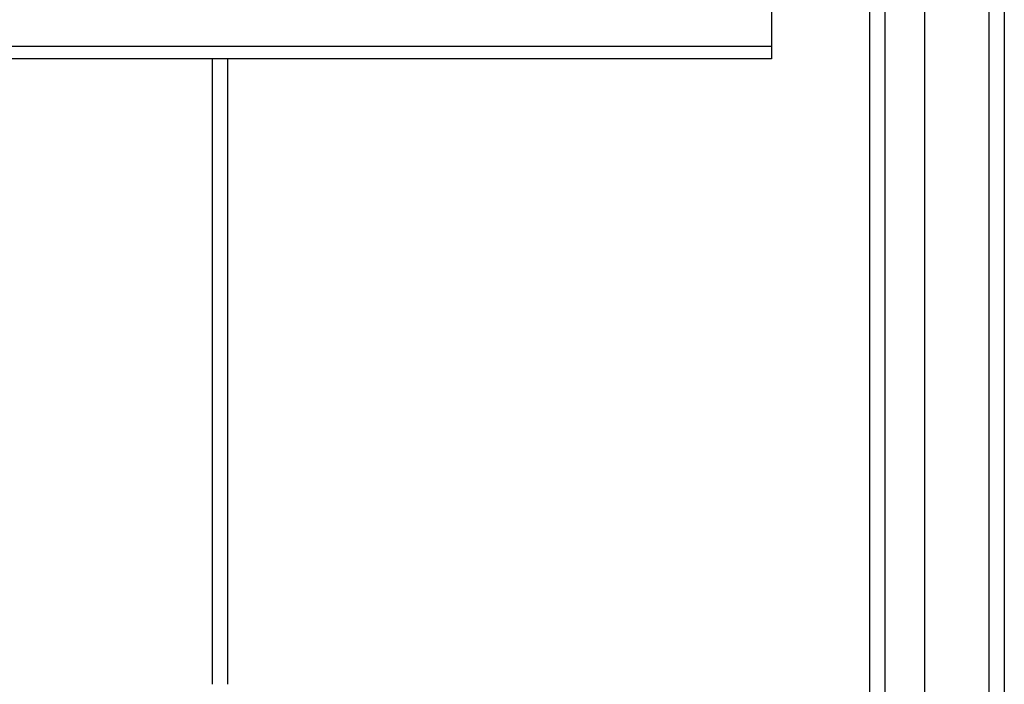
# Model space of a CAD drawing. Header units: inches. Extents: x 32 to 80, y 18.9 to 39.2.
# Tile 45 of 53: x 73.7 to 80, y 30.6 to 34.9. Entities that reach past the tile are written whole.
import ezdxf

# ---------------------------------------------------------------- set-up
doc = ezdxf.new("R2010")
doc.units = ezdxf.units.IN
doc.header["$MEASUREMENT"] = 0
doc.layers.add('Visible Edges(ANSI)', color=7, linetype='Continuous', lineweight=25)
doc.layers.add('Visible Tangent Edges(ANSI)', color=7, linetype='Continuous', lineweight=25)

msp = doc.modelspace()

# ---------------------------------------------------------------- linework, layer by layer
at = {"layer": 'Visible Edges(ANSI)'}
for p, q in [((79.5241, 20.776), (79.5241, 37.3587)), ((79.1697, 20.9645), (79.1697, 37.1702)), ((80.0359, 37.1934), (80.0359, 20.9414)), ((78.5359, 35.5843), (78.5359, 34.7382)), ((78.5359, 34.7382), (78.5359, 34.6598)), ((78.5359, 34.6598), (42.5359, 34.6598)), ((75.0359, 30.6309), (75.0359, 34.6598))]:
    msp.add_line(p, q, dxfattribs=at)
at = {"layer": 'Visible Tangent Edges(ANSI)'}
for p, q in [((79.9369, 37.9684), (79.9369, 20.1664)), ((79.2687, 20.8345), (79.2687, 37.3002)), ((78.5359, 34.7382), (42.5359, 34.7382)), ((74.9369, 30.6309), (74.9369, 34.6598))]:
    msp.add_line(p, q, dxfattribs=at)

doc.saveas('drawing.dxf')
